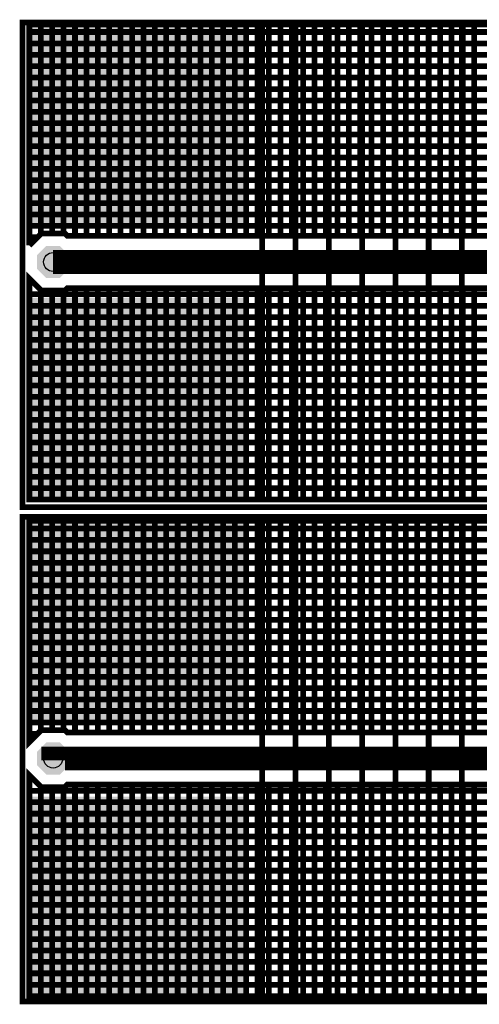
# Model space of a CAD drawing. Extents: x 0.4 to 16.2, y 0.4 to 3.5.
# Tile 1 of 29: x 0.4 to 1.4, y 0.4 to 2.5. Entities that reach past the tile are written whole.
import ezdxf

# ---------------------------------------------------------------- set-up
doc = ezdxf.new("R2010")
doc.units = 0
doc.layers.get('0').update_dxf_attribs({"linetype": 'CONTINUOUS'})
for name, color, linetype in [('2IN618_CMP', 7, 'CONTINUOUS'), ('2IN618_SOL', 4, 'CONTINUOUS'), ('2IN618_STC', 3, 'CONTINUOUS'), ('2IN618_STS', 10, 'CONTINUOUS'), ('3IN927_EXC', 13, 'CONTINUOUS'), ('LAYER_6', 5, 'CONTINUOUS')]:
    doc.layers.add(name, color=color, linetype=linetype)

# ---------------------------------------------------------------- blocks, each defined once
blk = doc.blocks.new('ROUND_23')
blk.add_circle((0, 0), 0.02)
blk = doc.blocks.new('CUSTOM_2')
for points in [[(-0.03, 0.0124), (-0.0124, 0.03), (0.03, 0.0124), (0.0124, 0.03)], [(-0.03, -0.0124), (-0.03, 0.0124), (0.03, -0.0124), (0.03, 0.0124)], [(-0.0124, -0.03), (-0.03, -0.0124), (0.0124, -0.03), (0.03, -0.0124)]]:
    blk.add_solid(points)
blk = doc.blocks.new('CUSTOM_11')
for points in [[(-0.03, 0.0124), (-0.0124, 0.03), (0.03, 0.0124), (0.0124, 0.03)], [(-0.03, -0.0124), (-0.03, 0.0124), (0.03, -0.0124), (0.03, 0.0124)], [(-0.0124, -0.03), (-0.03, -0.0124), (0.0124, -0.03), (0.03, -0.0124)]]:
    blk.add_solid(points)
blk = doc.blocks.new('CUSTOM_6')
for points in [[(-0.034, 0.0141), (-0.0141, 0.034), (0.034, 0.0141), (0.0141, 0.034)], [(-0.034, -0.0141), (-0.034, 0.0141), (0.034, -0.0141), (0.034, 0.0141)], [(-0.0141, -0.034), (-0.034, -0.0141), (0.0141, -0.034), (0.034, -0.0141)]]:
    blk.add_solid(points)
blk = doc.blocks.new('CUSTOM_13')
for points in [[(-0.034, 0.0141), (-0.0141, 0.034), (0.034, 0.0141), (0.0141, 0.034)], [(-0.034, -0.0141), (-0.034, 0.0141), (0.034, -0.0141), (0.034, 0.0141)], [(-0.0141, -0.034), (-0.034, -0.0141), (0.0141, -0.034), (0.034, -0.0141)]]:
    blk.add_solid(points)
blk = doc.blocks.new('RECTANGLE_7')
blk.add_solid([(0.225, 0.21), (0.225, -0.21), (-0.225, 0.21), (-0.225, -0.21)])
blk = doc.blocks.new('CUSTOM_9')
for points in [[(-0.03, 0.0124), (-0.0124, 0.03), (0.03, 0.0124), (0.0124, 0.03)], [(-0.03, -0.0124), (-0.03, 0.0124), (0.03, -0.0124), (0.03, 0.0124)], [(-0.0124, -0.03), (-0.03, -0.0124), (0.0124, -0.03), (0.03, -0.0124)]]:
    blk.add_solid(points)
blk = doc.blocks.new('RECTANGLE_14')
blk.add_solid([(0.225, 0.215), (0.225, -0.215), (-0.225, 0.215), (-0.225, -0.215)])
blk = doc.blocks.new('RECTANGLE_15')
blk.add_solid([(0.225, 0.2125), (0.225, -0.2125), (-0.225, 0.2125), (-0.225, -0.2125)])
blk = doc.blocks.new('CUSTOM_17')
for points in [[(-0.03, 0.0124), (-0.0124, 0.03), (0.03, 0.0124), (0.0124, 0.03)], [(-0.03, -0.0124), (-0.03, 0.0124), (0.03, -0.0124), (0.03, 0.0124)], [(-0.0124, -0.03), (-0.03, -0.0124), (0.0124, -0.03), (0.03, -0.0124)]]:
    blk.add_solid(points)
blk = doc.blocks.new('CUSTOM_10')
for points in [[(-0.034, 0.0141), (-0.0141, 0.034), (0.034, 0.0141), (0.0141, 0.034)], [(-0.034, -0.0141), (-0.034, 0.0141), (0.034, -0.0141), (0.034, 0.0141)], [(-0.0141, -0.034), (-0.034, -0.0141), (0.0141, -0.034), (0.034, -0.0141)]]:
    blk.add_solid(points)
blk = doc.blocks.new('CUSTOM_18')
for points in [[(-0.034, 0.0141), (-0.0141, 0.034), (0.034, 0.0141), (0.0141, 0.034)], [(-0.034, -0.0141), (-0.034, 0.0141), (0.034, -0.0141), (0.034, 0.0141)], [(-0.0141, -0.034), (-0.034, -0.0141), (0.0141, -0.034), (0.034, -0.0141)]]:
    blk.add_solid(points)

msp = doc.modelspace()

# ---------------------------------------------------------------- linework, layer by layer
at = {"layer": '2IN618_CMP'}
for points, const_width in [([(3.5743, 2.4661), (0.4343, 2.4661), (0.4343, 2.001), (0.4343, 2.4661)], 0.012), ([(0.4583, 2.4661), (0.4583, 2.025)], 0.012), ([(0.4823, 2.4661), (0.4823, 2.0261)], 0.012), ([(0.5063, 2.0261), (0.5063, 2.4661)], 0.012), ([(0.5303, 2.4661), (0.5303, 2.0211)], 0.012), ([(0.5543, 2.0211), (0.5543, 2.4661)], 0.012), ([(0.5783, 2.4661), (0.5783, 2.0211)], 0.012), ([(0.6023, 2.0211), (0.6023, 2.4661)], 0.012), ([(0.6263, 2.4661), (0.6263, 2.0211)], 0.012), ([(0.6503, 2.0211), (0.6503, 2.4661)], 0.012), ([(0.6743, 2.4661), (0.6743, 2.0211)], 0.012), ([(0.6983, 2.0211), (0.6983, 2.4661)], 0.012), ([(0.7223, 2.4661), (0.7223, 2.0211)], 0.012), ([(0.7463, 2.0211), (0.7463, 2.4661)], 0.012), ([(0.7703, 2.4661), (0.7703, 2.0211)], 0.012), ([(0.7943, 2.0211), (0.7943, 2.4661)], 0.012), ([(0.8183, 2.4661), (0.8183, 2.0211)], 0.012), ([(0.8423, 2.0211), (0.8423, 2.4661)], 0.012), ([(0.8663, 2.4661), (0.8663, 2.0211)], 0.012), ([(0.8903, 2.0211), (0.8903, 2.4661)], 0.012), ([(0.9143, 2.4661), (0.9143, 2.0211)], 0.012), ([(0.9383, 2.0211), (0.9383, 2.4661)], 0.012), ([(0.9623, 2.4661), (0.9623, 2.0211)], 0.012), ([(0.9863, 2.0211), (0.9863, 2.4661)], 0.012), ([(1.0103, 2.4661), (1.0103, 2.0211)], 0.012), ([(1.0343, 2.0211), (1.0343, 2.4661)], 0.012), ([(1.0583, 2.4661), (1.0583, 2.0211)], 0.012), ([(1.0823, 2.0211), (1.0823, 2.4661)], 0.012), ([(1.1063, 2.4661), (1.1063, 2.0211)], 0.012), ([(1.1303, 2.0211), (1.1303, 2.4661)], 0.012), ([(1.1543, 2.4661), (1.1543, 2.0211)], 0.012), ([(1.1783, 2.0211), (1.1783, 2.4661)], 0.012), ([(1.2023, 2.4661), (1.2023, 2.0211)], 0.012), ([(1.2263, 2.0211), (1.2263, 2.4661)], 0.012), ([(1.2503, 2.4661), (1.2503, 2.0211)], 0.012), ([(1.2743, 2.0211), (1.2743, 2.4661)], 0.012), ([(1.2983, 2.4661), (1.2983, 2.0211)], 0.012), ([(1.3223, 2.0211), (1.3223, 2.4661)], 0.012), ([(1.3463, 2.4661), (1.3463, 2.0211)], 0.012), ([(1.3703, 2.0211), (1.3703, 2.4661)], 0.012), ([(0.4343, 2.4501), (3.5743, 2.4501)], 0.012), ([(3.5743, 2.4261), (0.4343, 2.4261)], 0.012), ([(0.4343, 2.4021), (3.5743, 2.4021)], 0.012), ([(3.5743, 2.3781), (0.4343, 2.3781)], 0.012), ([(0.4343, 2.3541), (3.5743, 2.3541)], 0.012), ([(3.5743, 2.3301), (0.4343, 2.3301)], 0.012), ([(0.4343, 2.3061), (3.5743, 2.3061)], 0.012), ([(3.5743, 2.2821), (0.4343, 2.2821)], 0.012), ([(0.4343, 2.2581), (3.5743, 2.2581)], 0.012), ([(3.5743, 2.2341), (0.4343, 2.2341)], 0.012), ([(0.4343, 2.2101), (3.5743, 2.2101)], 0.012), ([(3.5743, 2.1861), (0.4343, 2.1861)], 0.012), ([(0.4343, 2.1621), (3.5743, 2.1621)], 0.012), ([(3.5743, 2.1381), (0.4343, 2.1381)], 0.012), ([(0.4343, 2.1141), (3.5743, 2.1141)], 0.012), ([(0.4343, 2.0901), (3.5743, 2.0901)], 0.012), ([(1.8903, 2.0661), (0.4343, 2.0661)], 0.012), ([(0.4343, 2.0421), (1.8868, 2.0421)], 0.012), ([(0.4594, 2.0261), (0.4343, 2.001)], 0.012), ([(0.4594, 2.0261), (0.5091, 2.0261), (0.5141, 2.0211), (1.798, 2.0211), (1.8026, 2.0222), (1.8088, 2.0211), (1.8152, 2.0211), (1.8195, 2.0193), (1.8241, 2.0186)], 0.012), ([(0.4343, 2.0181), (0.4514, 2.0181)], 0.012), ([(1.8843, 1.9161), (1.8043, 1.9661), (0.4843, 1.9661)], 0.05), ([(0.4343, 1.9313), (0.4343, 1.4661), (3.5743, 1.4661), (0.4343, 1.4661), (0.4343, 1.9313), (0.4594, 1.9061), (0.5091, 1.9061), (0.5141, 1.9111), (1.7885, 1.9111)], 0.012), ([(0.4434, 1.9221), (0.4343, 1.9221)], 0.012), ([(0.4583, 1.4661), (0.4583, 1.9073)], 0.012), ([(0.4823, 1.9061), (0.4823, 1.4661)], 0.012), ([(0.5063, 1.4661), (0.5063, 1.9061)], 0.012), ([(0.5303, 1.9111), (0.5303, 1.4661)], 0.012), ([(0.5543, 1.4661), (0.5543, 1.9111)], 0.012), ([(0.5783, 1.9111), (0.5783, 1.4661)], 0.012), ([(0.6023, 1.4661), (0.6023, 1.9111)], 0.012), ([(0.6263, 1.9111), (0.6263, 1.4661)], 0.012), ([(0.6503, 1.4661), (0.6503, 1.9111)], 0.012), ([(0.6743, 1.9111), (0.6743, 1.4661)], 0.012), ([(0.6983, 1.4661), (0.6983, 1.9111)], 0.012), ([(0.7223, 1.9111), (0.7223, 1.4661)], 0.012), ([(0.7463, 1.4661), (0.7463, 1.9111)], 0.012), ([(0.7703, 1.9111), (0.7703, 1.4661)], 0.012), ([(0.7943, 1.4661), (0.7943, 1.9111)], 0.012), ([(0.8183, 1.9111), (0.8183, 1.4661)], 0.012), ([(0.8423, 1.4661), (0.8423, 1.9111)], 0.012), ([(0.8663, 1.9111), (0.8663, 1.4661)], 0.012), ([(0.8903, 1.4661), (0.8903, 1.9111)], 0.012), ([(0.9143, 1.9111), (0.9143, 1.4661)], 0.012), ([(0.9383, 1.4661), (0.9383, 1.9111)], 0.012), ([(0.9623, 1.9111), (0.9623, 1.4661)], 0.012), ([(0.9863, 1.4661), (0.9863, 1.9111)], 0.012), ([(1.0103, 1.9111), (1.0103, 1.4661)], 0.012), ([(1.0343, 1.4661), (1.0343, 1.9111)], 0.012), ([(1.0583, 1.9111), (1.0583, 1.4661)], 0.012), ([(1.0823, 1.4661), (1.0823, 1.9111)], 0.012), ([(1.1063, 1.9111), (1.1063, 1.4661)], 0.012), ([(1.1303, 1.4661), (1.1303, 1.9111)], 0.012), ([(1.1543, 1.9111), (1.1543, 1.4661)], 0.012), ([(1.1783, 1.4661), (1.1783, 1.9111)], 0.012), ([(1.2023, 1.9111), (1.2023, 1.4661)], 0.012), ([(1.2263, 1.4661), (1.2263, 1.9111)], 0.012), ([(1.2503, 1.9111), (1.2503, 1.4661)], 0.012), ([(1.2743, 1.4661), (1.2743, 1.9111)], 0.012), ([(1.2983, 1.9111), (1.2983, 1.4661)], 0.012), ([(1.3223, 1.4661), (1.3223, 1.9111)], 0.012), ([(1.3463, 1.9111), (1.3463, 1.4661)], 0.012), ([(1.3703, 1.4661), (1.3703, 1.9111)], 0.012), ([(0.4343, 1.8981), (1.8093, 1.8981)], 0.012), ([(1.8477, 1.8741), (0.4343, 1.8741)], 0.012), ([(3.5743, 1.8501), (0.4343, 1.8501)], 0.012), ([(0.4343, 1.8261), (3.5743, 1.8261)], 0.012), ([(3.5743, 1.8021), (0.4343, 1.8021)], 0.012), ([(0.4343, 1.7781), (3.5743, 1.7781)], 0.012), ([(3.5743, 1.7541), (0.4343, 1.7541)], 0.012), ([(0.4343, 1.7301), (3.5743, 1.7301)], 0.012), ([(3.5743, 1.7061), (0.4343, 1.7061)], 0.012), ([(0.4343, 1.6821), (3.5743, 1.6821)], 0.012), ([(3.5743, 1.6581), (0.4343, 1.6581)], 0.012), ([(0.4343, 1.6341), (3.5743, 1.6341)], 0.012), ([(3.5743, 1.6101), (0.4343, 1.6101)], 0.012), ([(0.4343, 1.5861), (3.5743, 1.5861)], 0.012), ([(3.5743, 1.5621), (0.4343, 1.5621)], 0.012), ([(0.4343, 1.5381), (3.5743, 1.5381)], 0.012), ([(3.5743, 1.5141), (0.4343, 1.5141)], 0.012), ([(0.4343, 1.4901), (3.5743, 1.4901)], 0.012), ([(1.6258, 0.9732), (1.6024, 0.9732), (1.5952, 0.9762), (1.592, 0.9762), (1.5889, 0.9771), (1.5811, 0.9762), (0.5141, 0.9762), (0.5091, 0.9812), (0.4594, 0.9812), (0.4343, 0.956), (0.4343, 1.4212), (3.0523, 1.4212)], 0.012), ([(0.4343, 0.956), (0.4343, 1.4212)], 0.012), ([(0.4343, 1.4052), (3.0523, 1.4052)], 0.012), ([(0.4583, 1.4212), (0.4583, 0.98)], 0.012), ([(0.4823, 0.9812), (0.4823, 1.4212)], 0.012), ([(0.5063, 1.4212), (0.5063, 0.9812)], 0.012), ([(0.5303, 0.9762), (0.5303, 1.4212)], 0.012), ([(0.5543, 1.4212), (0.5543, 0.9762)], 0.012), ([(0.5783, 0.9762), (0.5783, 1.4212)], 0.012), ([(0.6023, 1.4212), (0.6023, 0.9762)], 0.012), ([(0.6263, 0.9762), (0.6263, 1.4212)], 0.012), ([(0.6503, 1.4212), (0.6503, 0.9762)], 0.012), ([(0.6743, 0.9762), (0.6743, 1.4212)], 0.012), ([(0.6983, 1.4212), (0.6983, 0.9762)], 0.012), ([(0.7223, 0.9762), (0.7223, 1.4212)], 0.012), ([(0.7463, 1.4212), (0.7463, 0.9762)], 0.012), ([(0.7703, 0.9762), (0.7703, 1.4212)], 0.012), ([(0.7943, 1.4212), (0.7943, 0.9762)], 0.012), ([(0.8183, 0.9762), (0.8183, 1.4212)], 0.012), ([(0.8423, 1.4212), (0.8423, 0.9762)], 0.012), ([(0.8663, 0.9762), (0.8663, 1.4212)], 0.012), ([(0.8903, 1.4212), (0.8903, 0.9762)], 0.012), ([(0.9143, 0.9762), (0.9143, 1.4212)], 0.012), ([(0.9383, 1.4212), (0.9383, 0.9762)], 0.012), ([(0.9623, 0.9762), (0.9623, 1.4212)], 0.012), ([(0.9863, 1.4212), (0.9863, 0.9762)], 0.012), ([(1.0103, 0.9762), (1.0103, 1.4212)], 0.012), ([(1.0343, 1.4212), (1.0343, 0.9762)], 0.012), ([(1.0583, 0.9762), (1.0583, 1.4212)], 0.012), ([(1.0823, 1.4212), (1.0823, 0.9762)], 0.012), ([(1.1063, 0.9762), (1.1063, 1.4212)], 0.012), ([(1.1303, 1.4212), (1.1303, 0.9762)], 0.012), ([(1.1543, 0.9762), (1.1543, 1.4212)], 0.012), ([(1.1783, 1.4212), (1.1783, 0.9762)], 0.012), ([(1.2023, 0.9762), (1.2023, 1.4212)], 0.012), ([(1.2263, 1.4212), (1.2263, 0.9762)], 0.012), ([(1.2503, 0.9762), (1.2503, 1.4212)], 0.012), ([(1.2743, 1.4212), (1.2743, 0.9762)], 0.012), ([(1.2983, 0.9762), (1.2983, 1.4212)], 0.012), ([(1.3223, 1.4212), (1.3223, 0.9762)], 0.012), ([(1.3463, 0.9762), (1.3463, 1.4212)], 0.012), ([(1.3703, 1.4212), (1.3703, 0.9762)], 0.012), ([(0.4343, 1.3812), (3.0523, 1.3812)], 0.012), ([(3.0523, 1.3572), (0.4343, 1.3572)], 0.012), ([(0.4343, 1.3332), (3.0523, 1.3332)], 0.012), ([(3.0523, 1.3092), (0.4343, 1.3092)], 0.012), ([(0.4343, 1.2852), (3.0523, 1.2852)], 0.012), ([(3.0523, 1.2612), (0.4343, 1.2612)], 0.012), ([(0.4343, 1.2372), (3.0523, 1.2372)], 0.012), ([(3.0523, 1.2132), (0.4343, 1.2132)], 0.012), ([(0.4343, 1.1892), (3.0523, 1.1892)], 0.012), ([(3.0523, 1.1652), (0.4343, 1.1652)], 0.012), ([(0.4343, 1.1412), (3.0523, 1.1412)], 0.012), ([(3.0523, 1.1172), (0.4343, 1.1172)], 0.012), ([(0.4343, 1.0932), (3.0523, 1.0932)], 0.012), ([(3.0523, 1.0692), (0.4343, 1.0692)], 0.012), ([(0.4343, 1.0452), (3.0523, 1.0452)], 0.012), ([(1.6273, 1.0212), (0.4343, 1.0212)], 0.012), ([(0.4343, 0.9972), (1.6258, 0.9972)], 0.012), ([(0.4514, 0.9732), (0.4343, 0.9732)], 0.012), ([(1.6093, 0.8762), (1.5843, 0.9212), (0.4843, 0.9212), (0.4843, 0.9172)], 0.05), ([(0.4343, 0.8863), (0.4343, 0.4212), (3.0523, 0.4212), (0.4343, 0.4212), (0.4343, 0.8863), (0.4594, 0.8612), (0.5091, 0.8612), (0.5141, 0.8662), (1.5519, 0.8662)], 0.012), ([(0.4343, 0.8772), (0.4434, 0.8772)], 0.012), ([(0.5303, 0.4212), (0.5303, 0.8662)], 0.012), ([(0.5543, 0.8662), (0.5543, 0.4212)], 0.012), ([(0.5783, 0.4212), (0.5783, 0.8662)], 0.012), ([(0.6023, 0.8662), (0.6023, 0.4212)], 0.012), ([(0.6263, 0.4212), (0.6263, 0.8662)], 0.012), ([(0.6503, 0.8662), (0.6503, 0.4212)], 0.012), ([(0.6743, 0.4212), (0.6743, 0.8662)], 0.012), ([(0.6983, 0.8662), (0.6983, 0.4212)], 0.012), ([(0.7223, 0.4212), (0.7223, 0.8662)], 0.012), ([(0.7463, 0.8662), (0.7463, 0.4212)], 0.012), ([(0.7703, 0.4212), (0.7703, 0.8662)], 0.012), ([(0.7943, 0.8662), (0.7943, 0.4212)], 0.012), ([(0.8183, 0.4212), (0.8183, 0.8662)], 0.012), ([(0.8423, 0.8662), (0.8423, 0.4212)], 0.012), ([(0.8663, 0.4212), (0.8663, 0.8662)], 0.012), ([(0.8903, 0.8662), (0.8903, 0.4212)], 0.012), ([(0.9143, 0.4212), (0.9143, 0.8662)], 0.012), ([(0.9383, 0.8662), (0.9383, 0.4212)], 0.012), ([(0.9623, 0.4212), (0.9623, 0.8662)], 0.012), ([(0.9863, 0.8662), (0.9863, 0.4212)], 0.012), ([(1.0103, 0.4212), (1.0103, 0.8662)], 0.012), ([(1.0343, 0.8662), (1.0343, 0.4212)], 0.012), ([(1.0583, 0.4212), (1.0583, 0.8662)], 0.012), ([(1.0823, 0.8662), (1.0823, 0.4212)], 0.012), ([(1.1063, 0.4212), (1.1063, 0.8662)], 0.012), ([(1.1303, 0.8662), (1.1303, 0.4212)], 0.012), ([(1.1543, 0.4212), (1.1543, 0.8662)], 0.012), ([(1.1783, 0.8662), (1.1783, 0.4212)], 0.012), ([(1.2023, 0.4212), (1.2023, 0.8662)], 0.012), ([(1.2263, 0.8662), (1.2263, 0.4212)], 0.012), ([(1.2503, 0.4212), (1.2503, 0.8662)], 0.012), ([(1.2743, 0.8662), (1.2743, 0.4212)], 0.012), ([(1.2983, 0.4212), (1.2983, 0.8662)], 0.012), ([(1.3223, 0.8662), (1.3223, 0.4212)], 0.012), ([(1.3463, 0.4212), (1.3463, 0.8662)], 0.012), ([(1.3703, 0.8662), (1.3703, 0.4212)], 0.012), ([(1.5591, 0.8532), (0.4343, 0.8532)], 0.012), ([(0.4583, 0.8623), (0.4583, 0.4212)], 0.012), ([(0.4823, 0.4212), (0.4823, 0.8612)], 0.012), ([(0.5063, 0.8612), (0.5063, 0.4212)], 0.012), ([(1.579, 0.8292), (0.4343, 0.8292)], 0.012), ([(0.4343, 0.8052), (3.0523, 0.8052)], 0.012), ([(3.0523, 0.7812), (0.4343, 0.7812)], 0.012), ([(0.4343, 0.7572), (3.0523, 0.7572)], 0.012), ([(3.0523, 0.7332), (0.4343, 0.7332)], 0.012), ([(0.4343, 0.7092), (3.0523, 0.7092)], 0.012), ([(3.0523, 0.6852), (0.4343, 0.6852)], 0.012), ([(0.4343, 0.6612), (3.0523, 0.6612)], 0.012), ([(3.0523, 0.6372), (0.4343, 0.6372)], 0.012), ([(0.4343, 0.6132), (3.0523, 0.6132)], 0.012), ([(3.0523, 0.5892), (0.4343, 0.5892)], 0.012), ([(0.4343, 0.5652), (3.0523, 0.5652)], 0.012), ([(3.0523, 0.5412), (0.4343, 0.5412)], 0.012), ([(0.4343, 0.5172), (3.0523, 0.5172)], 0.012), ([(3.0523, 0.4932), (0.4343, 0.4932)], 0.012), ([(0.4343, 0.4692), (3.0523, 0.4692)], 0.012), ([(3.0523, 0.4452), (0.4343, 0.4452)], 0.012)]:
    msp.add_lwpolyline(points, dxfattribs=dict(at, const_width=const_width))
at = {"layer": '2IN618_SOL', "const_width": 0.012}
for points in [[(0.9243, 2.4661), (0.9243, 1.4661)], [(0.9943, 1.4661), (0.9943, 2.4661)], [(1.0643, 2.4661), (1.0643, 1.4661)], [(1.1343, 1.4661), (1.1343, 2.4661)], [(1.2043, 2.4661), (1.2043, 1.4661)], [(1.2743, 1.4661), (1.2743, 2.4661)], [(1.3443, 2.4661), (1.3443, 1.4661)], [(0.9243, 1.421), (0.9243, 0.421)], [(0.9943, 0.4208), (0.9943, 1.4208)], [(1.0643, 1.4206), (1.0643, 0.4206)], [(1.1343, 0.4204), (1.1343, 1.4204)], [(1.2043, 1.4202), (1.2043, 0.4202)], [(1.2743, 0.42), (1.2743, 1.42)], [(1.3443, 1.4198), (1.3443, 0.4198)]]:
    msp.add_lwpolyline(points, dxfattribs=at)
at = {"layer": 'LAYER_6', "const_width": 0.012}
for points in [[(0.42, 1.45), (16.15, 1.45), (16.15, 2.47), (0.42, 2.47), (0.42, 1.45)], [(0.42, 0.41), (16.15, 0.41), (16.15, 1.43), (0.42, 1.43), (0.42, 0.41)]]:
    msp.add_lwpolyline(points, dxfattribs=at)

# ---------------------------------------------------------------- block references
at = {"layer": '2IN618_CMP'}
for name, p in [('CUSTOM_11', (0.4843, 1.9661)), ('CUSTOM_2', (0.4843, 0.9212))]:
    msp.add_blockref(name, p, dxfattribs=at)
at = {"layer": '2IN618_SOL'}
for name, p in [('RECTANGLE_14', (0.6593, 2.2511)), ('CUSTOM_17', (0.4843, 1.9661)), ('RECTANGLE_15', (0.6593, 1.6786)), ('RECTANGLE_7', (0.6593, 1.2112)), ('CUSTOM_9', (0.4843, 0.9212)), ('RECTANGLE_7', (0.6593, 0.6312))]:
    msp.add_blockref(name, p, dxfattribs=at)
at = {"layer": '2IN618_STC'}
for name, p in [('CUSTOM_13', (0.4843, 1.9661)), ('CUSTOM_6', (0.4843, 0.9212))]:
    msp.add_blockref(name, p, dxfattribs=at)
at = {"layer": '2IN618_STS'}
for name, p in [('RECTANGLE_15', (0.6593, 2.2536)), ('CUSTOM_18', (0.4843, 1.9661)), ('RECTANGLE_15', (0.6593, 1.6786)), ('RECTANGLE_7', (0.6593, 1.2112)), ('CUSTOM_10', (0.4843, 0.9212)), ('RECTANGLE_7', (0.6593, 0.6312))]:
    msp.add_blockref(name, p, dxfattribs=at)
at = {"layer": '3IN927_EXC'}
for p in [(0.4843, 1.9661), (0.4843, 0.9212)]:
    msp.add_blockref('ROUND_23', p, dxfattribs=at)

doc.saveas('drawing.dxf')
